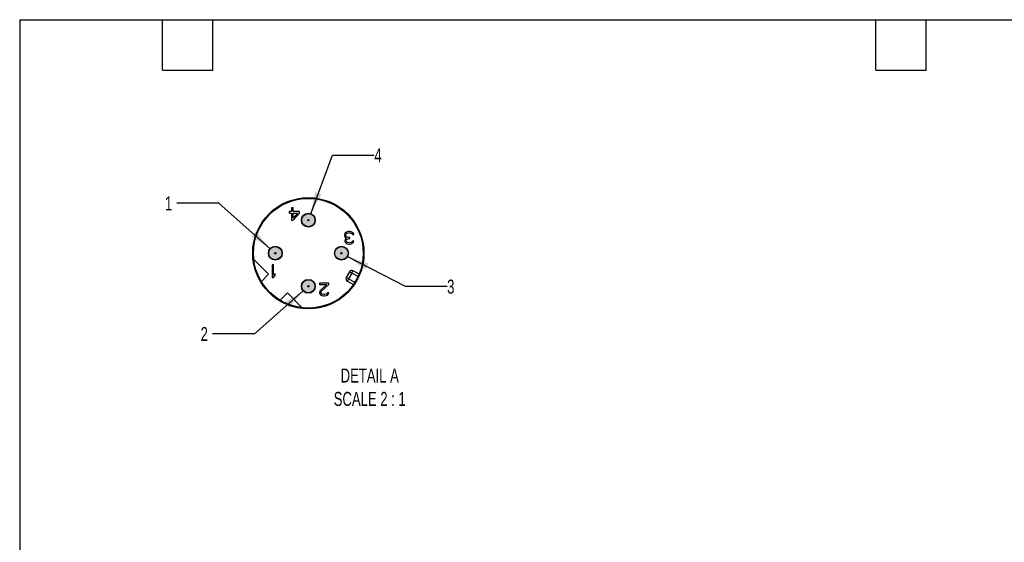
# Model space of a CAD drawing. Header units: millimetres. Extents: x 6 to 273, y 6 to 210.
# Tile 8 of 13: x 6 to 155, y 130 to 210. Entities that reach past the tile are written whole.
import ezdxf

# ---------------------------------------------------------------- set-up
doc = ezdxf.new("R2010")
doc.units = ezdxf.units.MM
doc.linetypes.add('SLD-Solid', pattern=[0])
doc.layers.add('DIMENSIONS', color=140, linetype='SLD-Solid', lineweight=25)
doc.layers.add('TEXT', color=140, linetype='SLD-Solid', lineweight=25)
doc.layers.add('HATCH', color=6, linetype='SLD-Solid')
doc.layers.add('SLD-DEFPOINTS', color=7, linetype='Continuous')
doc.styles.add('SLDTEXTSTYLE0', font='TXT', dxfattribs={"width": 0.7})
doc.dimstyles.new('SLDDIMSTYLE4', dxfattribs={"dimtxt": 2.158008, "dimasz": 3.302, "dimexe": 0, "dimexo": 0.0625, "dimgap": 0.539502, "dimtad": 0, "dimtih": 1, "dimtoh": 1, "dimdec": 1, "dimlfac": 0.5, "dimrnd": 1e-09, "dimzin": 12, "dimdsep": 46, "dimtxsty": 'SLDTEXTSTYLE0', "dimsah": 1, "dimcen": 0, "dimadec": 0, "dimazin": 3, "dimtfac": 1, "dimtdec": 1, "dimtofl": 0, "dimtmove": 0, "dimatfit": 3, "dimfxl": 0, "dimfrac": 2, "dimtolj": 1, "dimtzin": 12, "dimarcsym": 0})

# ---------------------------------------------------------------- blocks, each defined once
blk = doc.blocks.new('_D_5')
at = {"layer": 'DIMENSIONS'}
for p, q in [((36.46, 181.79), (30.11, 181.79)), ((44.24, 174.91), (36.46, 181.79))]:
    blk.add_line(p, q, dxfattribs=at)
blk.add_solid([(44.24, 174.91), (42.11, 177.48), (41.43, 176.72)], dxfattribs=at)
at = {"layer": 'DIMENSIONS', "insert": (28.32, 182.81), "char_height": 2.12, "attachment_point": 1, "style": 'SLDTEXTSTYLE0'}
blk.add_mtext('1', dxfattribs=at)
blk = doc.blocks.new('_D_6')
at = {"layer": 'DIMENSIONS'}
for p, q in [((49.24, 168.53), (41.87, 162.05)), ((41.87, 162.05), (35.52, 162.05))]:
    blk.add_line(p, q, dxfattribs=at)
blk.add_solid([(49.24, 168.53), (46.43, 166.73), (47.1, 165.96)], dxfattribs=at)
at = {"layer": 'DIMENSIONS', "insert": (33.72, 163.06), "char_height": 2.12, "attachment_point": 1, "style": 'SLDTEXTSTYLE0'}
blk.add_mtext('2', dxfattribs=at)
blk = doc.blocks.new('_D_7')
at = {"layer": 'DIMENSIONS'}
for p, q in [((55.96, 173.74), (64.68, 169.22)), ((64.68, 169.22), (71.03, 169.22))]:
    blk.add_line(p, q, dxfattribs=at)
blk.add_solid([(55.96, 173.74), (58.66, 171.77), (59.13, 172.67)], dxfattribs=at)
at = {"layer": 'DIMENSIONS', "insert": (71.03, 170.23), "char_height": 2.12, "attachment_point": 1, "style": 'SLDTEXTSTYLE0'}
blk.add_mtext('3', dxfattribs=at)
blk = doc.blocks.new('_D_8')
at = {"layer": 'DIMENSIONS'}
for p, q in [((50.39, 180.2), (53.66, 189.06)), ((53.66, 189.06), (60.01, 189.06))]:
    blk.add_line(p, q, dxfattribs=at)
blk.add_solid([(50.39, 180.2), (52.01, 183.13), (51.06, 183.48)], dxfattribs=at)
at = {"layer": 'DIMENSIONS', "insert": (60.01, 190.08), "char_height": 2.12, "attachment_point": 1, "style": 'SLDTEXTSTYLE0'}
blk.add_mtext('4', dxfattribs=at)

msp = doc.modelspace()

# ---------------------------------------------------------------- hatches: boundary and pattern name
at = {"layer": 'HATCH'}
h = msp.add_hatch(color=256, dxfattribs=at)
h.paths.add_polyline_path([(50.13, 179.22), (50.13, 179.22), (50.13, 179.23), (50.13, 179.23), (50.13, 179.24), (50.13, 179.24), (50.13, 179.25), (50.12, 179.26), (50.12, 179.26), (50.12, 179.26), (50.12, 179.27), (50.11, 179.27), (50.11, 179.28), (50.11, 179.28), (50.1, 179.29), (50.1, 179.29), (50.1, 179.29), (50.09, 179.3), (50.09, 179.3), (50.08, 179.3), (50.08, 179.31), (50.07, 179.31), (50.07, 179.31), (50.06, 179.31), (50.06, 179.31), (50.05, 179.32), (50.05, 179.32), (50.04, 179.32), (50.04, 179.32), (50.03, 179.32), (50.03, 179.32), (50.02, 179.32), (50.02, 179.32), (50.01, 179.32), (50.01, 179.32), (50, 179.31), (50, 179.31), (49.99, 179.31), (49.99, 179.31), (49.98, 179.31), (49.98, 179.3), (49.97, 179.3), (49.97, 179.3), (49.96, 179.29), (49.96, 179.29), (49.96, 179.29), (49.95, 179.28), (49.95, 179.28), (49.95, 179.27), (49.94, 179.27), (49.94, 179.26), (49.94, 179.26), (49.94, 179.26), (49.94, 179.25), (49.93, 179.24), (49.93, 179.24), (49.93, 179.23), (49.93, 179.23), (49.93, 179.22), (49.93, 179.22), (49.93, 179.21), (49.93, 179.21), (49.93, 179.2), (49.93, 179.2), (49.93, 179.19), (49.94, 179.19), (49.94, 179.18), (49.94, 179.18), (49.94, 179.17), (49.94, 179.17), (49.95, 179.16), (49.95, 179.16), (49.95, 179.15), (49.96, 179.15), (49.96, 179.15), (49.96, 179.14), (49.97, 179.14), (49.97, 179.14), (49.98, 179.13), (49.98, 179.13), (49.99, 179.13), (49.99, 179.13), (50, 179.12), (50, 179.12), (50.01, 179.12), (50.01, 179.12), (50.02, 179.12), (50.02, 179.12), (50.03, 179.12), (50.03, 179.12), (50.04, 179.12), (50.04, 179.12), (50.05, 179.12), (50.05, 179.12), (50.06, 179.12), (50.06, 179.12), (50.07, 179.13), (50.07, 179.13), (50.08, 179.13), (50.08, 179.13), (50.09, 179.14), (50.09, 179.14), (50.1, 179.14), (50.1, 179.15), (50.1, 179.15), (50.11, 179.15), (50.11, 179.16), (50.11, 179.16), (50.12, 179.17), (50.12, 179.17), (50.12, 179.18), (50.12, 179.18), (50.13, 179.19), (50.13, 179.19), (50.13, 179.2), (50.13, 179.2), (50.13, 179.21), (50.13, 179.21)], flags=0)
h.paths.add_polyline_path([(51.02, 179.11), (51.03, 179.17), (51.03, 179.22), (51.03, 179.27), (51.02, 179.32), (51.02, 179.38), (51.01, 179.43), (51, 179.48), (50.98, 179.53), (50.96, 179.58), (50.94, 179.63), (50.92, 179.68), (50.89, 179.73), (50.86, 179.77), (50.83, 179.82), (50.8, 179.86), (50.77, 179.9), (50.73, 179.94), (50.69, 179.97), (50.65, 180.01), (50.61, 180.04), (50.56, 180.07), (50.52, 180.09), (50.47, 180.12), (50.42, 180.14), (50.37, 180.16), (50.32, 180.18), (50.27, 180.19), (50.22, 180.2), (50.16, 180.21), (50.11, 180.22), (50.06, 180.22), (50, 180.22), (49.95, 180.22), (49.9, 180.21), (49.85, 180.2), (49.79, 180.19), (49.74, 180.18), (49.69, 180.16), (49.64, 180.14), (49.59, 180.12), (49.55, 180.09), (49.5, 180.07), (49.46, 180.04), (49.41, 180.01), (49.37, 179.97), (49.33, 179.94), (49.3, 179.9), (49.26, 179.86), (49.23, 179.82), (49.2, 179.77), (49.17, 179.73), (49.14, 179.68), (49.12, 179.63), (49.1, 179.58), (49.08, 179.53), (49.07, 179.48), (49.05, 179.43), (49.04, 179.38), (49.04, 179.32), (49.03, 179.27), (49.03, 179.22), (49.03, 179.17), (49.04, 179.11), (49.04, 179.06), (49.05, 179.01), (49.07, 178.96), (49.08, 178.9), (49.1, 178.85), (49.12, 178.81), (49.14, 178.76), (49.17, 178.71), (49.2, 178.67), (49.23, 178.62), (49.26, 178.58), (49.3, 178.54), (49.33, 178.5), (49.37, 178.47), (49.41, 178.43), (49.46, 178.4), (49.5, 178.37), (49.55, 178.34), (49.59, 178.32), (49.64, 178.3), (49.69, 178.28), (49.74, 178.26), (49.79, 178.25), (49.85, 178.24), (49.9, 178.23), (49.95, 178.22), (50, 178.22), (50.06, 178.22), (50.11, 178.22), (50.16, 178.23), (50.22, 178.24), (50.27, 178.25), (50.32, 178.26), (50.37, 178.28), (50.42, 178.3), (50.47, 178.32), (50.52, 178.34), (50.56, 178.37), (50.61, 178.4), (50.65, 178.43), (50.69, 178.47), (50.73, 178.5), (50.77, 178.54), (50.8, 178.58), (50.83, 178.62), (50.86, 178.67), (50.89, 178.71), (50.92, 178.76), (50.94, 178.81), (50.96, 178.85), (50.98, 178.9), (51, 178.96), (51.01, 179.01), (51.02, 179.06)], flags=0)
for points in [[(50.13, 179.21), (50.13, 179.21), (50.13, 179.22), (50.13, 179.22), (50.13, 179.23), (50.13, 179.23), (50.13, 179.24), (50.13, 179.24), (50.13, 179.25), (50.12, 179.26), (50.12, 179.26), (50.12, 179.26), (50.12, 179.27), (50.11, 179.27), (50.11, 179.28), (50.11, 179.28), (50.1, 179.29), (50.1, 179.29), (50.1, 179.29), (50.09, 179.3), (50.09, 179.3), (50.08, 179.3), (50.08, 179.31), (50.07, 179.31), (50.07, 179.31), (50.06, 179.31), (50.06, 179.31), (50.05, 179.32), (50.05, 179.32), (50.04, 179.32), (50.04, 179.32), (50.03, 179.32), (50.03, 179.32), (50.02, 179.32), (50.02, 179.32), (50.01, 179.32), (50.01, 179.32), (50, 179.31), (50, 179.31), (49.99, 179.31), (49.99, 179.31), (49.98, 179.31), (49.98, 179.3), (49.97, 179.3), (49.97, 179.3), (49.96, 179.29), (49.96, 179.29), (49.96, 179.29), (49.95, 179.28), (49.95, 179.28), (49.95, 179.27), (49.94, 179.27), (49.94, 179.26), (49.94, 179.26), (49.94, 179.26), (49.94, 179.25), (49.93, 179.24), (49.93, 179.24), (49.93, 179.23), (49.93, 179.23), (49.93, 179.22), (49.93, 179.22), (49.93, 179.21), (49.93, 179.21), (49.93, 179.2), (49.93, 179.2), (49.93, 179.19), (49.94, 179.19), (49.94, 179.18), (49.94, 179.18), (49.94, 179.17), (49.94, 179.17), (49.95, 179.16), (49.95, 179.16), (49.95, 179.15), (49.96, 179.15), (49.96, 179.15), (49.96, 179.14), (49.97, 179.14), (49.97, 179.14), (49.98, 179.13), (49.98, 179.13), (49.99, 179.13), (49.99, 179.13), (50, 179.12), (50, 179.12), (50.01, 179.12), (50.01, 179.12), (50.02, 179.12), (50.02, 179.12), (50.03, 179.12), (50.03, 179.12), (50.04, 179.12), (50.04, 179.12), (50.05, 179.12), (50.05, 179.12), (50.06, 179.12), (50.06, 179.12), (50.07, 179.13), (50.07, 179.13), (50.08, 179.13), (50.08, 179.13), (50.09, 179.14), (50.09, 179.14), (50.1, 179.14), (50.1, 179.15), (50.1, 179.15), (50.11, 179.15), (50.11, 179.16), (50.11, 179.16), (50.12, 179.17), (50.12, 179.17), (50.12, 179.18), (50.12, 179.18), (50.13, 179.19), (50.13, 179.19), (50.13, 179.2), (50.13, 179.2)], [(45.13, 174.21), (45.13, 174.21), (45.13, 174.22), (45.13, 174.22), (45.13, 174.23), (45.13, 174.23), (45.13, 174.24), (45.13, 174.24), (45.13, 174.25), (45.12, 174.26), (45.12, 174.26), (45.12, 174.26), (45.12, 174.27), (45.11, 174.27), (45.11, 174.28), (45.11, 174.28), (45.1, 174.29), (45.1, 174.29), (45.1, 174.29), (45.09, 174.3), (45.09, 174.3), (45.08, 174.3), (45.08, 174.31), (45.07, 174.31), (45.07, 174.31), (45.06, 174.31), (45.06, 174.31), (45.05, 174.32), (45.05, 174.32), (45.04, 174.32), (45.04, 174.32), (45.03, 174.32), (45.03, 174.32), (45.02, 174.32), (45.02, 174.32), (45.01, 174.32), (45.01, 174.32), (45, 174.31), (45, 174.31), (44.99, 174.31), (44.99, 174.31), (44.98, 174.31), (44.98, 174.3), (44.97, 174.3), (44.97, 174.3), (44.96, 174.29), (44.96, 174.29), (44.96, 174.29), (44.95, 174.28), (44.95, 174.28), (44.95, 174.27), (44.94, 174.27), (44.94, 174.26), (44.94, 174.26), (44.94, 174.26), (44.94, 174.25), (44.93, 174.24), (44.93, 174.24), (44.93, 174.23), (44.93, 174.23), (44.93, 174.22), (44.93, 174.22), (44.93, 174.21), (44.93, 174.21), (44.93, 174.2), (44.93, 174.2), (44.93, 174.19), (44.94, 174.19), (44.94, 174.18), (44.94, 174.18), (44.94, 174.17), (44.94, 174.17), (44.95, 174.16), (44.95, 174.16), (44.95, 174.15), (44.96, 174.15), (44.96, 174.15), (44.96, 174.14), (44.97, 174.14), (44.97, 174.14), (44.98, 174.13), (44.98, 174.13), (44.99, 174.13), (44.99, 174.13), (45, 174.12), (45, 174.12), (45.01, 174.12), (45.01, 174.12), (45.02, 174.12), (45.02, 174.12), (45.03, 174.12), (45.03, 174.12), (45.04, 174.12), (45.04, 174.12), (45.05, 174.12), (45.05, 174.12), (45.06, 174.12), (45.06, 174.12), (45.07, 174.13), (45.07, 174.13), (45.08, 174.13), (45.08, 174.13), (45.09, 174.14), (45.09, 174.14), (45.1, 174.14), (45.1, 174.15), (45.1, 174.15), (45.11, 174.15), (45.11, 174.16), (45.11, 174.16), (45.12, 174.17), (45.12, 174.17), (45.12, 174.18), (45.12, 174.18), (45.13, 174.19), (45.13, 174.19), (45.13, 174.2), (45.13, 174.2)], [(55.13, 174.21), (55.13, 174.21), (55.13, 174.22), (55.13, 174.22), (55.13, 174.23), (55.13, 174.23), (55.13, 174.24), (55.13, 174.24), (55.13, 174.25), (55.12, 174.26), (55.12, 174.26), (55.12, 174.26), (55.12, 174.27), (55.11, 174.27), (55.11, 174.28), (55.11, 174.28), (55.1, 174.29), (55.1, 174.29), (55.1, 174.29), (55.09, 174.3), (55.09, 174.3), (55.08, 174.3), (55.08, 174.31), (55.07, 174.31), (55.07, 174.31), (55.06, 174.31), (55.06, 174.31), (55.05, 174.32), (55.05, 174.32), (55.04, 174.32), (55.04, 174.32), (55.03, 174.32), (55.03, 174.32), (55.02, 174.32), (55.02, 174.32), (55.01, 174.32), (55.01, 174.32), (55, 174.31), (55, 174.31), (54.99, 174.31), (54.99, 174.31), (54.98, 174.31), (54.98, 174.3), (54.97, 174.3), (54.97, 174.3), (54.96, 174.29), (54.96, 174.29), (54.96, 174.29), (54.95, 174.28), (54.95, 174.28), (54.95, 174.27), (54.94, 174.27), (54.94, 174.26), (54.94, 174.26), (54.94, 174.26), (54.94, 174.25), (54.93, 174.24), (54.93, 174.24), (54.93, 174.23), (54.93, 174.23), (54.93, 174.22), (54.93, 174.22), (54.93, 174.21), (54.93, 174.21), (54.93, 174.2), (54.93, 174.2), (54.93, 174.19), (54.94, 174.19), (54.94, 174.18), (54.94, 174.18), (54.94, 174.17), (54.94, 174.17), (54.95, 174.16), (54.95, 174.16), (54.95, 174.15), (54.96, 174.15), (54.96, 174.15), (54.96, 174.14), (54.97, 174.14), (54.97, 174.14), (54.98, 174.13), (54.98, 174.13), (54.99, 174.13), (54.99, 174.13), (55, 174.12), (55, 174.12), (55.01, 174.12), (55.01, 174.12), (55.02, 174.12), (55.02, 174.12), (55.03, 174.12), (55.03, 174.12), (55.04, 174.12), (55.04, 174.12), (55.05, 174.12), (55.05, 174.12), (55.06, 174.12), (55.06, 174.12), (55.07, 174.13), (55.07, 174.13), (55.08, 174.13), (55.08, 174.13), (55.09, 174.14), (55.09, 174.14), (55.1, 174.14), (55.1, 174.15), (55.1, 174.15), (55.11, 174.15), (55.11, 174.16), (55.11, 174.16), (55.12, 174.17), (55.12, 174.17), (55.12, 174.18), (55.12, 174.18), (55.13, 174.19), (55.13, 174.19), (55.13, 174.2), (55.13, 174.2)], [(50.13, 169.21), (50.13, 169.21), (50.13, 169.22), (50.13, 169.22), (50.13, 169.23), (50.13, 169.23), (50.13, 169.24), (50.13, 169.24), (50.13, 169.25), (50.12, 169.26), (50.12, 169.26), (50.12, 169.26), (50.12, 169.27), (50.11, 169.27), (50.11, 169.28), (50.11, 169.28), (50.1, 169.29), (50.1, 169.29), (50.1, 169.29), (50.09, 169.3), (50.09, 169.3), (50.08, 169.3), (50.08, 169.31), (50.07, 169.31), (50.07, 169.31), (50.06, 169.31), (50.06, 169.31), (50.05, 169.32), (50.05, 169.32), (50.04, 169.32), (50.04, 169.32), (50.03, 169.32), (50.03, 169.32), (50.02, 169.32), (50.02, 169.32), (50.01, 169.32), (50.01, 169.32), (50, 169.31), (50, 169.31), (49.99, 169.31), (49.99, 169.31), (49.98, 169.31), (49.98, 169.3), (49.97, 169.3), (49.97, 169.3), (49.96, 169.29), (49.96, 169.29), (49.96, 169.29), (49.95, 169.28), (49.95, 169.28), (49.95, 169.27), (49.94, 169.27), (49.94, 169.26), (49.94, 169.26), (49.94, 169.26), (49.94, 169.25), (49.93, 169.24), (49.93, 169.24), (49.93, 169.23), (49.93, 169.23), (49.93, 169.22), (49.93, 169.22), (49.93, 169.21), (49.93, 169.21), (49.93, 169.2), (49.93, 169.2), (49.93, 169.19), (49.94, 169.19), (49.94, 169.18), (49.94, 169.18), (49.94, 169.17), (49.94, 169.17), (49.95, 169.16), (49.95, 169.16), (49.95, 169.15), (49.96, 169.15), (49.96, 169.15), (49.96, 169.14), (49.97, 169.14), (49.97, 169.14), (49.98, 169.13), (49.98, 169.13), (49.99, 169.13), (49.99, 169.13), (50, 169.12), (50, 169.12), (50.01, 169.12), (50.01, 169.12), (50.02, 169.12), (50.02, 169.12), (50.03, 169.12), (50.03, 169.12), (50.04, 169.12), (50.04, 169.12), (50.05, 169.12), (50.05, 169.12), (50.06, 169.12), (50.06, 169.12), (50.07, 169.13), (50.07, 169.13), (50.08, 169.13), (50.08, 169.13), (50.09, 169.14), (50.09, 169.14), (50.1, 169.14), (50.1, 169.15), (50.1, 169.15), (50.11, 169.15), (50.11, 169.16), (50.11, 169.16), (50.12, 169.17), (50.12, 169.17), (50.12, 169.18), (50.12, 169.18), (50.13, 169.19), (50.13, 169.19), (50.13, 169.2), (50.13, 169.2)]]:
    msp.add_hatch(color=256, dxfattribs=at).paths.add_polyline_path(points, flags=0)
h = msp.add_hatch(color=256, dxfattribs=at)
h.paths.add_polyline_path([(45.13, 174.22), (45.13, 174.22), (45.13, 174.23), (45.13, 174.23), (45.13, 174.24), (45.13, 174.24), (45.13, 174.25), (45.12, 174.26), (45.12, 174.26), (45.12, 174.26), (45.12, 174.27), (45.11, 174.27), (45.11, 174.28), (45.11, 174.28), (45.1, 174.29), (45.1, 174.29), (45.1, 174.29), (45.09, 174.3), (45.09, 174.3), (45.08, 174.3), (45.08, 174.31), (45.07, 174.31), (45.07, 174.31), (45.06, 174.31), (45.06, 174.31), (45.05, 174.32), (45.05, 174.32), (45.04, 174.32), (45.04, 174.32), (45.03, 174.32), (45.03, 174.32), (45.02, 174.32), (45.02, 174.32), (45.01, 174.32), (45.01, 174.32), (45, 174.31), (45, 174.31), (44.99, 174.31), (44.99, 174.31), (44.98, 174.31), (44.98, 174.3), (44.97, 174.3), (44.97, 174.3), (44.96, 174.29), (44.96, 174.29), (44.96, 174.29), (44.95, 174.28), (44.95, 174.28), (44.95, 174.27), (44.94, 174.27), (44.94, 174.26), (44.94, 174.26), (44.94, 174.26), (44.94, 174.25), (44.93, 174.24), (44.93, 174.24), (44.93, 174.23), (44.93, 174.23), (44.93, 174.22), (44.93, 174.22), (44.93, 174.21), (44.93, 174.21), (44.93, 174.2), (44.93, 174.2), (44.93, 174.19), (44.94, 174.19), (44.94, 174.18), (44.94, 174.18), (44.94, 174.17), (44.94, 174.17), (44.95, 174.16), (44.95, 174.16), (44.95, 174.15), (44.96, 174.15), (44.96, 174.15), (44.96, 174.14), (44.97, 174.14), (44.97, 174.14), (44.98, 174.13), (44.98, 174.13), (44.99, 174.13), (44.99, 174.13), (45, 174.12), (45, 174.12), (45.01, 174.12), (45.01, 174.12), (45.02, 174.12), (45.02, 174.12), (45.03, 174.12), (45.03, 174.12), (45.04, 174.12), (45.04, 174.12), (45.05, 174.12), (45.05, 174.12), (45.06, 174.12), (45.06, 174.12), (45.07, 174.13), (45.07, 174.13), (45.08, 174.13), (45.08, 174.13), (45.09, 174.14), (45.09, 174.14), (45.1, 174.14), (45.1, 174.15), (45.1, 174.15), (45.11, 174.15), (45.11, 174.16), (45.11, 174.16), (45.12, 174.17), (45.12, 174.17), (45.12, 174.18), (45.12, 174.18), (45.13, 174.19), (45.13, 174.19), (45.13, 174.2), (45.13, 174.2), (45.13, 174.21), (45.13, 174.21)], flags=0)
h.paths.add_polyline_path([(46.02, 174.11), (46.03, 174.17), (46.03, 174.22), (46.03, 174.27), (46.02, 174.32), (46.02, 174.38), (46.01, 174.43), (46, 174.48), (45.98, 174.53), (45.96, 174.58), (45.94, 174.63), (45.92, 174.68), (45.89, 174.73), (45.86, 174.77), (45.83, 174.82), (45.8, 174.86), (45.77, 174.9), (45.73, 174.94), (45.69, 174.97), (45.65, 175.01), (45.61, 175.04), (45.56, 175.07), (45.52, 175.09), (45.47, 175.12), (45.42, 175.14), (45.37, 175.16), (45.32, 175.18), (45.27, 175.19), (45.22, 175.2), (45.16, 175.21), (45.11, 175.22), (45.06, 175.22), (45, 175.22), (44.95, 175.22), (44.9, 175.21), (44.85, 175.2), (44.79, 175.19), (44.74, 175.18), (44.69, 175.16), (44.64, 175.14), (44.59, 175.12), (44.55, 175.09), (44.5, 175.07), (44.46, 175.04), (44.41, 175.01), (44.37, 174.97), (44.33, 174.94), (44.3, 174.9), (44.26, 174.86), (44.23, 174.82), (44.2, 174.77), (44.17, 174.73), (44.14, 174.68), (44.12, 174.63), (44.1, 174.58), (44.08, 174.53), (44.07, 174.48), (44.05, 174.43), (44.04, 174.38), (44.04, 174.32), (44.03, 174.27), (44.03, 174.22), (44.03, 174.17), (44.04, 174.11), (44.04, 174.06), (44.05, 174.01), (44.07, 173.96), (44.08, 173.9), (44.1, 173.85), (44.12, 173.81), (44.14, 173.76), (44.17, 173.71), (44.2, 173.67), (44.23, 173.62), (44.26, 173.58), (44.3, 173.54), (44.33, 173.5), (44.37, 173.47), (44.41, 173.43), (44.46, 173.4), (44.5, 173.37), (44.55, 173.34), (44.59, 173.32), (44.64, 173.3), (44.69, 173.28), (44.74, 173.26), (44.79, 173.25), (44.85, 173.24), (44.9, 173.23), (44.95, 173.22), (45, 173.22), (45.06, 173.22), (45.11, 173.22), (45.16, 173.23), (45.22, 173.24), (45.27, 173.25), (45.32, 173.26), (45.37, 173.28), (45.42, 173.3), (45.47, 173.32), (45.52, 173.34), (45.56, 173.37), (45.61, 173.4), (45.65, 173.43), (45.69, 173.47), (45.73, 173.5), (45.77, 173.54), (45.8, 173.58), (45.83, 173.62), (45.86, 173.67), (45.89, 173.71), (45.92, 173.76), (45.94, 173.81), (45.96, 173.85), (45.98, 173.9), (46, 173.96), (46.01, 174.01), (46.02, 174.06)], flags=0)
h = msp.add_hatch(color=256, dxfattribs=at)
h.paths.add_polyline_path([(55.13, 174.22), (55.13, 174.22), (55.13, 174.23), (55.13, 174.23), (55.13, 174.24), (55.13, 174.24), (55.13, 174.25), (55.12, 174.26), (55.12, 174.26), (55.12, 174.26), (55.12, 174.27), (55.11, 174.27), (55.11, 174.28), (55.11, 174.28), (55.1, 174.29), (55.1, 174.29), (55.1, 174.29), (55.09, 174.3), (55.09, 174.3), (55.08, 174.3), (55.08, 174.31), (55.07, 174.31), (55.07, 174.31), (55.06, 174.31), (55.06, 174.31), (55.05, 174.32), (55.05, 174.32), (55.04, 174.32), (55.04, 174.32), (55.03, 174.32), (55.03, 174.32), (55.02, 174.32), (55.02, 174.32), (55.01, 174.32), (55.01, 174.32), (55, 174.31), (55, 174.31), (54.99, 174.31), (54.99, 174.31), (54.98, 174.31), (54.98, 174.3), (54.97, 174.3), (54.97, 174.3), (54.96, 174.29), (54.96, 174.29), (54.96, 174.29), (54.95, 174.28), (54.95, 174.28), (54.95, 174.27), (54.94, 174.27), (54.94, 174.26), (54.94, 174.26), (54.94, 174.26), (54.94, 174.25), (54.93, 174.24), (54.93, 174.24), (54.93, 174.23), (54.93, 174.23), (54.93, 174.22), (54.93, 174.22), (54.93, 174.21), (54.93, 174.21), (54.93, 174.2), (54.93, 174.2), (54.93, 174.19), (54.94, 174.19), (54.94, 174.18), (54.94, 174.18), (54.94, 174.17), (54.94, 174.17), (54.95, 174.16), (54.95, 174.16), (54.95, 174.15), (54.96, 174.15), (54.96, 174.15), (54.96, 174.14), (54.97, 174.14), (54.97, 174.14), (54.98, 174.13), (54.98, 174.13), (54.99, 174.13), (54.99, 174.13), (55, 174.12), (55, 174.12), (55.01, 174.12), (55.01, 174.12), (55.02, 174.12), (55.02, 174.12), (55.03, 174.12), (55.03, 174.12), (55.04, 174.12), (55.04, 174.12), (55.05, 174.12), (55.05, 174.12), (55.06, 174.12), (55.06, 174.12), (55.07, 174.13), (55.07, 174.13), (55.08, 174.13), (55.08, 174.13), (55.09, 174.14), (55.09, 174.14), (55.1, 174.14), (55.1, 174.15), (55.1, 174.15), (55.11, 174.15), (55.11, 174.16), (55.11, 174.16), (55.12, 174.17), (55.12, 174.17), (55.12, 174.18), (55.12, 174.18), (55.13, 174.19), (55.13, 174.19), (55.13, 174.2), (55.13, 174.2), (55.13, 174.21), (55.13, 174.21)], flags=0)
h.paths.add_polyline_path([(56.02, 174.11), (56.03, 174.17), (56.03, 174.22), (56.03, 174.27), (56.02, 174.32), (56.02, 174.38), (56.01, 174.43), (56, 174.48), (55.98, 174.53), (55.96, 174.58), (55.94, 174.63), (55.92, 174.68), (55.89, 174.73), (55.86, 174.77), (55.83, 174.82), (55.8, 174.86), (55.77, 174.9), (55.73, 174.94), (55.69, 174.97), (55.65, 175.01), (55.61, 175.04), (55.56, 175.07), (55.52, 175.09), (55.47, 175.12), (55.42, 175.14), (55.37, 175.16), (55.32, 175.18), (55.27, 175.19), (55.22, 175.2), (55.16, 175.21), (55.11, 175.22), (55.06, 175.22), (55, 175.22), (54.95, 175.22), (54.9, 175.21), (54.85, 175.2), (54.79, 175.19), (54.74, 175.18), (54.69, 175.16), (54.64, 175.14), (54.59, 175.12), (54.55, 175.09), (54.5, 175.07), (54.46, 175.04), (54.41, 175.01), (54.37, 174.97), (54.33, 174.94), (54.3, 174.9), (54.26, 174.86), (54.23, 174.82), (54.2, 174.77), (54.17, 174.73), (54.14, 174.68), (54.12, 174.63), (54.1, 174.58), (54.08, 174.53), (54.07, 174.48), (54.05, 174.43), (54.04, 174.38), (54.04, 174.32), (54.03, 174.27), (54.03, 174.22), (54.03, 174.17), (54.04, 174.11), (54.04, 174.06), (54.05, 174.01), (54.07, 173.96), (54.08, 173.9), (54.1, 173.85), (54.12, 173.81), (54.14, 173.76), (54.17, 173.71), (54.2, 173.67), (54.23, 173.62), (54.26, 173.58), (54.3, 173.54), (54.33, 173.5), (54.37, 173.47), (54.41, 173.43), (54.46, 173.4), (54.5, 173.37), (54.55, 173.34), (54.59, 173.32), (54.64, 173.3), (54.69, 173.28), (54.74, 173.26), (54.79, 173.25), (54.85, 173.24), (54.9, 173.23), (54.95, 173.22), (55, 173.22), (55.06, 173.22), (55.11, 173.22), (55.16, 173.23), (55.22, 173.24), (55.27, 173.25), (55.32, 173.26), (55.37, 173.28), (55.42, 173.3), (55.47, 173.32), (55.52, 173.34), (55.56, 173.37), (55.61, 173.4), (55.65, 173.43), (55.69, 173.47), (55.73, 173.5), (55.77, 173.54), (55.8, 173.58), (55.83, 173.62), (55.86, 173.67), (55.89, 173.71), (55.92, 173.76), (55.94, 173.81), (55.96, 173.85), (55.98, 173.9), (56, 173.96), (56.01, 174.01), (56.02, 174.06)], flags=0)
h = msp.add_hatch(color=256, dxfattribs=at)
h.paths.add_polyline_path([(50.13, 169.22), (50.13, 169.22), (50.13, 169.23), (50.13, 169.23), (50.13, 169.24), (50.13, 169.24), (50.13, 169.25), (50.12, 169.26), (50.12, 169.26), (50.12, 169.26), (50.12, 169.27), (50.11, 169.27), (50.11, 169.28), (50.11, 169.28), (50.1, 169.29), (50.1, 169.29), (50.1, 169.29), (50.09, 169.3), (50.09, 169.3), (50.08, 169.3), (50.08, 169.31), (50.07, 169.31), (50.07, 169.31), (50.06, 169.31), (50.06, 169.31), (50.05, 169.32), (50.05, 169.32), (50.04, 169.32), (50.04, 169.32), (50.03, 169.32), (50.03, 169.32), (50.02, 169.32), (50.02, 169.32), (50.01, 169.32), (50.01, 169.32), (50, 169.31), (50, 169.31), (49.99, 169.31), (49.99, 169.31), (49.98, 169.31), (49.98, 169.3), (49.97, 169.3), (49.97, 169.3), (49.96, 169.29), (49.96, 169.29), (49.96, 169.29), (49.95, 169.28), (49.95, 169.28), (49.95, 169.27), (49.94, 169.27), (49.94, 169.26), (49.94, 169.26), (49.94, 169.26), (49.94, 169.25), (49.93, 169.24), (49.93, 169.24), (49.93, 169.23), (49.93, 169.23), (49.93, 169.22), (49.93, 169.22), (49.93, 169.21), (49.93, 169.21), (49.93, 169.2), (49.93, 169.2), (49.93, 169.19), (49.94, 169.19), (49.94, 169.18), (49.94, 169.18), (49.94, 169.17), (49.94, 169.17), (49.95, 169.16), (49.95, 169.16), (49.95, 169.15), (49.96, 169.15), (49.96, 169.15), (49.96, 169.14), (49.97, 169.14), (49.97, 169.14), (49.98, 169.13), (49.98, 169.13), (49.99, 169.13), (49.99, 169.13), (50, 169.12), (50, 169.12), (50.01, 169.12), (50.01, 169.12), (50.02, 169.12), (50.02, 169.12), (50.03, 169.12), (50.03, 169.12), (50.04, 169.12), (50.04, 169.12), (50.05, 169.12), (50.05, 169.12), (50.06, 169.12), (50.06, 169.12), (50.07, 169.13), (50.07, 169.13), (50.08, 169.13), (50.08, 169.13), (50.09, 169.14), (50.09, 169.14), (50.1, 169.14), (50.1, 169.15), (50.1, 169.15), (50.11, 169.15), (50.11, 169.16), (50.11, 169.16), (50.12, 169.17), (50.12, 169.17), (50.12, 169.18), (50.12, 169.18), (50.13, 169.19), (50.13, 169.19), (50.13, 169.2), (50.13, 169.2), (50.13, 169.21), (50.13, 169.21)], flags=0)
h.paths.add_polyline_path([(51.02, 169.11), (51.03, 169.17), (51.03, 169.22), (51.03, 169.27), (51.02, 169.32), (51.02, 169.38), (51.01, 169.43), (51, 169.48), (50.98, 169.53), (50.96, 169.58), (50.94, 169.63), (50.92, 169.68), (50.89, 169.73), (50.86, 169.77), (50.83, 169.82), (50.8, 169.86), (50.77, 169.9), (50.73, 169.94), (50.69, 169.97), (50.65, 170.01), (50.61, 170.04), (50.56, 170.07), (50.52, 170.09), (50.47, 170.12), (50.42, 170.14), (50.37, 170.16), (50.32, 170.18), (50.27, 170.19), (50.22, 170.2), (50.16, 170.21), (50.11, 170.22), (50.06, 170.22), (50, 170.22), (49.95, 170.22), (49.9, 170.21), (49.85, 170.2), (49.79, 170.19), (49.74, 170.18), (49.69, 170.16), (49.64, 170.14), (49.59, 170.12), (49.55, 170.09), (49.5, 170.07), (49.46, 170.04), (49.41, 170.01), (49.37, 169.97), (49.33, 169.94), (49.3, 169.9), (49.26, 169.86), (49.23, 169.82), (49.2, 169.77), (49.17, 169.73), (49.14, 169.68), (49.12, 169.63), (49.1, 169.58), (49.08, 169.53), (49.07, 169.48), (49.05, 169.43), (49.04, 169.38), (49.04, 169.32), (49.03, 169.27), (49.03, 169.22), (49.03, 169.17), (49.04, 169.11), (49.04, 169.06), (49.05, 169.01), (49.07, 168.96), (49.08, 168.9), (49.1, 168.85), (49.12, 168.81), (49.14, 168.76), (49.17, 168.71), (49.2, 168.67), (49.23, 168.62), (49.26, 168.58), (49.3, 168.54), (49.33, 168.5), (49.37, 168.47), (49.41, 168.43), (49.46, 168.4), (49.5, 168.37), (49.55, 168.34), (49.59, 168.32), (49.64, 168.3), (49.69, 168.28), (49.74, 168.26), (49.79, 168.25), (49.85, 168.24), (49.9, 168.23), (49.95, 168.22), (50, 168.22), (50.06, 168.22), (50.11, 168.22), (50.16, 168.23), (50.22, 168.24), (50.27, 168.25), (50.32, 168.26), (50.37, 168.28), (50.42, 168.3), (50.47, 168.32), (50.52, 168.34), (50.56, 168.37), (50.61, 168.4), (50.65, 168.43), (50.69, 168.47), (50.73, 168.5), (50.77, 168.54), (50.8, 168.58), (50.83, 168.62), (50.86, 168.67), (50.89, 168.71), (50.92, 168.76), (50.94, 168.81), (50.96, 168.85), (50.98, 168.9), (51, 168.96), (51.01, 169.01), (51.02, 169.06)], flags=0)

# ---------------------------------------------------------------- linework, layer by layer
for p, q in [((47.5, 180.53), (47.11, 180.53)), ((47.11, 180.53), (47.11, 180.29)), ((47.11, 180.29), (47.5, 180.29)), ((47.74, 181.1), (47.5, 181.1)), ((47.5, 181.1), (47.5, 180.53)), ((47.5, 180.29), (47.5, 179.2)), ((47.74, 180.53), (47.74, 181.1)), ((48.69, 180.53), (47.74, 180.53)), ((47.74, 179.2), (48.69, 180.29)), ((48.41, 180.29), (47.74, 179.52)), ((47.74, 179.52), (47.74, 180.29)), ((47.74, 180.29), (48.41, 180.29)), ((48.69, 180.29), (48.69, 180.53)), ((47.5, 179.2), (47.74, 179.2)), ((55.74, 177.38), (55.62, 177.3)), ((55.9, 177.46), (55.74, 177.38)), ((56.06, 177.5), (55.9, 177.46)), ((56.38, 177.5), (56.06, 177.5)), ((56.53, 177.46), (56.38, 177.5)), ((56.69, 177.38), (56.53, 177.46)), ((56.81, 177.3), (56.69, 177.38)), ((55.55, 177.18), (55.51, 177.05)), ((55.51, 177.05), (55.51, 176.89)), ((55.51, 176.89), (55.55, 176.73)), ((55.62, 177.3), (55.55, 177.18)), ((55.55, 176.73), (55.62, 176.61)), ((55.58, 176.29), (55.55, 176.12)), ((55.55, 176.12), (55.55, 176.04)), ((55.55, 176.04), (55.58, 175.88)), ((55.66, 176.41), (55.58, 176.29)), ((55.58, 175.88), (55.74, 175.72)), ((55.62, 176.61), (55.82, 176.53)), ((55.82, 176.53), (55.66, 176.41)), ((55.7, 177.05), (55.74, 177.13)), ((55.7, 176.89), (55.7, 177.05)), ((55.78, 176.73), (55.7, 176.89)), ((55.74, 177.13), (55.82, 177.22)), ((55.74, 176.12), (55.82, 176.29)), ((55.74, 176.04), (55.74, 176.12)), ((55.82, 175.92), (55.74, 176.04)), ((55.9, 176.65), (55.78, 176.73)), ((55.82, 177.22), (55.9, 177.26)), ((55.82, 176.29), (55.9, 176.37)), ((55.94, 175.84), (55.82, 175.92)), ((55.9, 177.26), (56.1, 177.3)), ((56.14, 176.61), (55.9, 176.65)), ((55.9, 176.37), (56.14, 176.45)), ((56.14, 175.8), (55.94, 175.84)), ((56.1, 177.3), (56.34, 177.3)), ((56.3, 176.61), (56.14, 176.61)), ((56.14, 176.45), (56.3, 176.45)), ((56.3, 176.45), (56.3, 176.61)), ((56.5, 175.84), (56.3, 175.8)), ((56.34, 177.3), (56.53, 177.26)), ((56.61, 175.92), (56.5, 175.84)), ((56.53, 177.26), (56.61, 177.22)), ((56.61, 177.22), (56.69, 177.13)), ((56.69, 176.04), (56.61, 175.92)), ((56.69, 177.13), (56.73, 177.05)), ((56.89, 176.04), (56.69, 176.04)), ((56.69, 175.72), (56.85, 175.88)), ((56.73, 177.05), (56.93, 177.05)), ((56.89, 177.18), (56.81, 177.3)), ((56.85, 175.88), (56.89, 176.04)), ((56.93, 177.05), (56.89, 177.18)), ((55.74, 175.72), (55.9, 175.64)), ((55.9, 175.64), (56.18, 175.6)), ((56.3, 175.8), (56.14, 175.8)), ((56.18, 175.6), (56.26, 175.6)), ((56.26, 175.6), (56.53, 175.64)), ((56.53, 175.64), (56.69, 175.72)), ((44.02, 171.04), (41.78, 173.27)), ((44.54, 172.46), (44.54, 170.56)), ((44.77, 172.46), (44.54, 172.46)), ((44.77, 170.88), (44.77, 172.46)), ((56.25, 171.41), (55.77, 170.53)), ((57.71, 171.07), (56.79, 171.57)), ((42.92, 169.94), (44.02, 171.04)), ((44.54, 170.56), (44.77, 170.56)), ((45.01, 171.17), (44.77, 170.88)), ((44.77, 170.56), (45.01, 170.84)), ((45.01, 170.84), (45.01, 171.17)), ((55.93, 169.99), (56.85, 169.49)), ((56.6, 171.22), (56.12, 170.34)), ((56.12, 170.34), (57.07, 169.83)), ((57.55, 170.7), (56.6, 171.22)), ((53.15, 169.68), (51.73, 169.68)), ((51.73, 169.68), (51.73, 169.48)), ((51.73, 169.48), (52.83, 169.48)), ((51.77, 168.47), (51.73, 168.3)), ((51.84, 168.59), (51.77, 168.47)), ((52.83, 169.48), (51.84, 168.59)), ((51.96, 168.3), (52.04, 168.47)), ((52.04, 168.47), (53.15, 169.48)), ((53.15, 169.48), (53.15, 169.68)), ((46.85, 168.21), (45.75, 167.11)), ((49.08, 165.97), (46.85, 168.21)), ((51.73, 168.3), (51.73, 168.22)), ((51.73, 168.22), (51.77, 168.06)), ((51.77, 168.06), (51.92, 167.9)), ((51.92, 167.9), (52.08, 167.82)), ((51.96, 168.22), (51.96, 168.3)), ((52.04, 168.1), (51.96, 168.22)), ((52.16, 168.02), (52.04, 168.1)), ((52.08, 167.82), (52.32, 167.78)), ((52.36, 167.98), (52.16, 168.02)), ((52.32, 167.78), (52.48, 167.78)), ((52.52, 167.98), (52.36, 167.98)), ((52.48, 167.78), (52.75, 167.82)), ((52.72, 168.02), (52.52, 167.98)), ((52.83, 168.1), (52.72, 168.02)), ((52.75, 167.82), (52.91, 167.9)), ((52.91, 168.22), (52.83, 168.1)), ((53.11, 168.22), (52.91, 168.22)), ((52.91, 167.9), (53.07, 168.06)), ((53.07, 168.06), (53.11, 168.22))]:
    msp.add_line(p, q)
at = {"flags": 128}
for points in [[(56.25, 171.41), (56.25, 171.41), (56.27, 171.4), (56.3, 171.38), (56.35, 171.36), (56.4, 171.33), (56.46, 171.3), (56.53, 171.26), (56.6, 171.22)], [(56.6, 171.22), (56.63, 171.29), (56.67, 171.36), (56.7, 171.42), (56.73, 171.47), (56.76, 171.51), (56.77, 171.55), (56.78, 171.57), (56.79, 171.57)], [(56.12, 170.34), (56.05, 170.38), (55.98, 170.42), (55.92, 170.45), (55.87, 170.48), (55.83, 170.5), (55.79, 170.52), (55.77, 170.53), (55.77, 170.53)], [(55.93, 169.99), (55.93, 170), (55.94, 170.02), (55.96, 170.05), (55.98, 170.1), (56.01, 170.15), (56.05, 170.21), (56.08, 170.28), (56.12, 170.34)]]:
    msp.add_lwpolyline(points, dxfattribs=at)
for centre, radius in [((50.03, 174.22), 8.42), ((50.03, 174.22), 8.3), ((50.03, 179.22), 1.05), ((50.03, 179.22), 1), ((50.03, 179.22), 0.1), ((45.03, 174.22), 1.05), ((45.03, 174.22), 1), ((55.03, 174.22), 1.05), ((55.03, 174.22), 1), ((45.03, 174.22), 0.1), ((55.03, 174.22), 0.1), ((50.03, 169.22), 1.05), ((50.03, 169.22), 1), ((50.03, 169.22), 0.1)]:
    msp.add_circle(centre, radius)
for centre, start, end in [((56.6, 171.22), 61.5, 151.5), ((56.12, 170.34), 151.5001, 241.4999)]:
    msp.add_arc(centre, 0.4, start, end)
at = {"layer": 'SLD-DEFPOINTS'}
msp.add_circle((50.03, 174.22), 8.42, dxfattribs=at)
at = {"layer": 'TEXT'}
for p, q in [((6.35, 209.55), (273.05, 209.55)), ((6.35, 209.55), (6.35, 6.35)), ((27.94, 201.93), (27.94, 209.55)), ((35.56, 201.93), (35.56, 209.55)), ((135.89, 201.93), (135.89, 209.55)), ((143.51, 201.93), (143.51, 209.55)), ((27.94, 201.93), (35.56, 201.93)), ((135.89, 201.93), (143.51, 201.93))]:
    msp.add_line(p, q, dxfattribs=at)

# ---------------------------------------------------------------- texts
at = {"layer": 'TEXT', "insert": (59.32, 156.77), "char_height": 2.1167, "attachment_point": 2, "style": 'SLDTEXTSTYLE0'}
msp.add_mtext('DETAIL A^JSCALE 2 : 1', dxfattribs=at)

# ---------------------------------------------------------------- dimensions: what is measured, and where the dimension line sits
at = {"layer": 'DIMENSIONS'}
for p1, p2, text, picture, middle in [((49.67, 178.23), (50.39, 180.2), '4', '_D_8', (60.91, 189.06)), ((45.82, 173.52), (44.24, 174.91), '1', '_D_5', (29.22, 181.79)), ((54.1, 174.7), (55.96, 173.74), '3', '_D_7', (71.93, 169.22)), ((50.82, 169.91), (49.24, 168.53), '2', '_D_6', (34.62, 162.05))]:
    dim = msp.add_diameter_dim_2p(p1=p1, p2=p2, text=text, dimstyle='SLDDIMSTYLE4', override={"dimpost": '<>'}, dxfattribs=at)
    dim.commit()
    dim.dimension.update_dxf_attribs({"geometry": picture, "text_midpoint": middle, "dimtype": 163})

doc.saveas('drawing.dxf')
